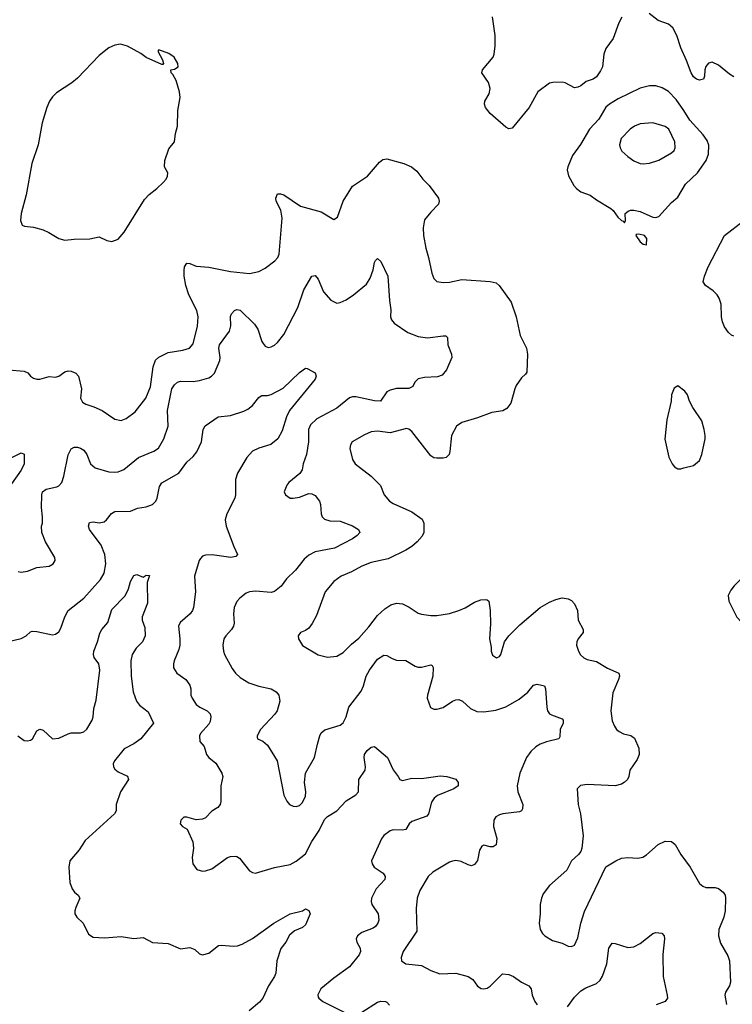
# Model space of a CAD drawing. Header units: inches. Extents: x 1934316 to 2140091, y 524953 to 667329.
# Tile 71 of 256: x 2002921 to 2007479, y 550832 to 557131. Entities that reach past the tile are written whole.
import ezdxf

# ---------------------------------------------------------------- set-up
doc = ezdxf.new("R2010")
doc.units = ezdxf.units.IN
doc.header["$MEASUREMENT"] = 0
doc.layers.add('C0505', color=7, linetype='Continuous')

msp = doc.modelspace()

# ---------------------------------------------------------------- linework, layer by layer
at = {"layer": 'C0505', "color": 5}
for points, elevation in [([(2007490, 556766.2), (2007461.5, 556781.5), (2007390, 556840.5), (2007350, 556858.7), (2007326.3, 556853.7), (2007308.9, 556831.1), (2007303.1, 556810), (2007301.6, 556770), (2007294, 556750), (2007270, 556744), (2007249.6, 556750), (2007230, 556765.4), (2007216, 556790), (2007186.8, 556870), (2007148.9, 556950), (2007125.3, 557030), (2007097.9, 557077.9), (2007070, 557101.1), (2007005.9, 557125.9), (2006947, 557170)], 280), ([(2006772, 557148), (2006752.9, 557110), (2006716.1, 557010), (2006670, 556946.6), (2006658, 556910), (2006648, 556830), (2006636.9, 556803.1), (2006610, 556766.2), (2006590, 556749.8), (2006545.3, 556734.7), (2006510, 556708.4), (2006490, 556698.3), (2006470, 556695.1), (2006410, 556727.1), (2006390, 556731.2), (2006330.3, 556729.7), (2006310, 556724.2), (2006234.9, 556670), (2006178.7, 556570), (2006070, 556436.2), (2006050, 556431.5), (2006030, 556443.5), (2005930, 556529.7), (2005901, 556570), (2005893.7, 556590), (2005895.4, 556610), (2005924, 556656), (2005929.8, 556690), (2005919.2, 556730), (2005877.6, 556790), (2005880.4, 556810), (2005948.7, 556890), (2005956.1, 556910), (2005962.5, 556962.5), (2005962.4, 557030), (2005944.3, 557150)], 280), ([(2002850, 554890.4), (2002950, 554883), (2002972.1, 554872.1), (2002990.5, 554850.5), (2003010, 554837.3), (2003030, 554830.6), (2003050, 554830.6), (2003110, 554847.3), (2003150, 554844), (2003170, 554850.7), (2003210, 554878.4), (2003230, 554884.2), (2003250, 554881.7), (2003279.3, 554870), (2003295.8, 554850), (2003316.5, 554770), (2003310.3, 554710), (2003323, 554683), (2003344, 554670), (2003394.4, 554654.4), (2003448, 554630), (2003530, 554576), (2003570, 554566.7), (2003601.6, 554578.4), (2003658.8, 554621.2), (2003726.6, 554710), (2003758.1, 554781.9), (2003775.1, 554910), (2003790, 554952.5), (2003810, 554971.7), (2003870, 555002.6), (2003964, 555016), (2004007, 555030), (2004030, 555058), (2004057.8, 555170), (2004062.4, 555230), (2004054.6, 555270), (2004002.2, 555370), (2003983.7, 555430), (2003973.8, 555490), (2003973.5, 555526.5), (2003975.6, 555550), (2003990, 555574), (2004010, 555570.5), (2004050, 555553.7), (2004130, 555547.4), (2004270, 555519.6), (2004390, 555507.4), (2004450, 555520.3), (2004490, 555542), (2004552.8, 555587.2), (2004571.6, 555610), (2004580.5, 555630), (2004600.5, 555860.5), (2004591.6, 555911.6), (2004561.1, 555970), (2004558.9, 555990), (2004570, 556016.4), (2004590, 556016.5), (2004610, 556010.3), (2004717, 555937), (2004850, 555902), (2004930, 555853), (2004952.7, 555867.3), (2004989.7, 555970), (2005050, 556066.7), (2005145.6, 556130), (2005221.6, 556218.4), (2005242.9, 556237.1), (2005270, 556241.1), (2005378.8, 556210), (2005427.3, 556190), (2005460.7, 556160.7), (2005499.1, 556110), (2005539.1, 556070), (2005570.6, 556030), (2005600.5, 555990), (2005604, 555970), (2005598.8, 555950), (2005550, 555899.3), (2005510.7, 555850), (2005501.1, 555798.9), (2005503.7, 555750), (2005518.3, 555670), (2005536.5, 555610), (2005557, 555510), (2005570, 555474.8), (2005590, 555456.3), (2005628.9, 555448.9), (2005670, 555451.7), (2005750, 555468.5), (2005930, 555456.8), (2005967.6, 555447.6), (2005988.8, 555430), (2006064.1, 555324.1), (2006095.9, 555230), (2006122.4, 555110), (2006163.7, 555030), (2006169.1, 554990), (2006164.2, 554875.8), (2006156.9, 554863.1), (2006130, 554838.9), (2006097.3, 554790), (2006087.6, 554770), (2006063.2, 554676.8), (2006036.9, 554643.1), (2006011, 554629), (2005941.6, 554618.4), (2005850, 554584.5), (2005750, 554554.3), (2005714.9, 554530), (2005682.6, 554470), (2005672.7, 554367.3), (2005667.4, 554350), (2005649.2, 554330.8), (2005630, 554325.8), (2005590, 554324.8), (2005570, 554328.6), (2005550, 554339.7), (2005430, 554496.9), (2005410, 554511.3), (2005394.8, 554514.7), (2005290, 554486.9), (2005210, 554498.2), (2005170, 554493.7), (2005125.7, 554474.3), (2005046.8, 554430), (2005036.3, 554410), (2005033, 554387), (2005050, 554316), (2005066.4, 554290), (2005170, 554210.4), (2005228.7, 554150), (2005252.2, 554090), (2005286, 554050), (2005310, 554034.9), (2005430, 553982.3), (2005495.3, 553935.3), (2005506, 553910), (2005504.9, 553850), (2005494.4, 553825.6), (2005463.7, 553790), (2005430, 553761), (2005390, 553736.1), (2005278.4, 553681.6), (2005170, 553657.6), (2005110, 553635.4), (2005042.2, 553597.8), (2004977.1, 553570), (2004930, 553536.9), (2004874.3, 553470), (2004820, 553320), (2004792.5, 553267.5), (2004770, 553238.4), (2004750, 553222), (2004716, 553210), (2004702.8, 553190), (2004704, 553170), (2004730, 553126.8), (2004830, 553068.2), (2004890, 553053), (2004950, 553058), (2004990, 553083), (2005043.6, 553136.4), (2005090, 553174.9), (2005153.9, 553246.1), (2005210, 553318.5), (2005257.3, 553362.7), (2005293.8, 553386.2), (2005330, 553396.9), (2005370, 553394.7), (2005412.8, 553372.8), (2005470, 553333.7), (2005490, 553326.7), (2005550, 553318), (2005590, 553318.9), (2005670, 553332.3), (2005730.3, 553350.3), (2005770, 553367.7), (2005830, 553405), (2005870, 553418.5), (2005901.7, 553421.7), (2005910, 553420.3), (2005921.3, 553410), (2005930.3, 553350), (2005933.4, 553266.6), (2005926, 553170), (2005936.8, 553116.8), (2005936.3, 553090), (2005944.7, 553064.7), (2005970, 553047.7), (2005990, 553056), (2005998, 553070), (2006022, 553150), (2006049.6, 553190), (2006119.8, 553260.2), (2006249.4, 553370.6), (2006310, 553404.5), (2006350, 553421.2), (2006390, 553431.4), (2006430, 553426.7), (2006450, 553414), (2006470, 553393.1), (2006489.2, 553350), (2006493.2, 553290), (2006526, 553230), (2006525.3, 553210), (2006494, 553170), (2006484.2, 553150), (2006482.7, 553130), (2006495.5, 553090), (2006508.1, 553068.1), (2006530, 553047.4), (2006550, 553038.5), (2006610, 553024.6), (2006681.4, 552981.4), (2006753, 552950), (2006757.6, 552930), (2006752, 552910), (2006715.9, 552824.1), (2006702, 552710), (2006710, 552644.7), (2006724.9, 552610), (2006738.7, 552590), (2006755.9, 552575.9), (2006782.2, 552562.2), (2006830.8, 552550.8), (2006853.4, 552533.4), (2006880.2, 552470), (2006882.7, 552430), (2006870, 552397), (2006823.7, 552330), (2006817.6, 552290), (2006808.4, 552270), (2006788, 552250), (2006770, 552239.7), (2006730, 552229.7), (2006550, 552238.4), (2006508.6, 552231.4), (2006487.3, 552210), (2006494, 552110), (2006507.7, 552050), (2006524.9, 551910), (2006517.3, 551830), (2006510.7, 551810), (2006494.8, 551790), (2006450.5, 551749.5), (2006420.7, 551690), (2006310, 551592.3), (2006270, 551539), (2006258, 551510), (2006250.6, 551470.6), (2006250.4, 551410), (2006243.8, 551350), (2006250.6, 551310), (2006265.3, 551285.3), (2006280.7, 551270), (2006330, 551240.5), (2006390, 551222), (2006430, 551204), (2006450, 551200.7), (2006469.5, 551210.5), (2006490, 551256), (2006509.7, 551350), (2006534.1, 551425.9), (2006669.5, 551710.5), (2006733.2, 551750), (2006770, 551767), (2006810, 551770.3), (2006874, 551766), (2006906.2, 551773.8), (2006930, 551787.7), (2007005.6, 551854.4), (2007050, 551874.9), (2007090, 551872.2), (2007114, 551854), (2007149.2, 551789.2), (2007208.7, 551710), (2007270, 551604.9), (2007290, 551588), (2007310, 551579.3), (2007370, 551578), (2007390, 551573.4), (2007420.3, 551550), (2007433.1, 551530), (2007436, 551510), (2007432.9, 551430), (2007424.4, 551390), (2007393.1, 551310), (2007390.3, 551270), (2007403.7, 551223.7), (2007450, 551140.7), (2007461.1, 551110), (2007466.9, 550973.1), (2007460.4, 550950), (2007435.5, 550910), (2007430.4, 550890), (2007441.6, 550830)], 280), ([(2007490, 555105.8), (2007473.2, 555113.2), (2007454.3, 555130), (2007430, 555166), (2007417.3, 555197.3), (2007410.7, 555230), (2007408, 555310), (2007395.3, 555350), (2007382.6, 555370), (2007356.2, 555396.2), (2007307.3, 555430), (2007293.3, 555453.3), (2007300.4, 555490), (2007324.4, 555550), (2007429.8, 555750.2), (2007550, 555843.1)], 280), ([(2002910, 553600.7), (2002930, 553596.3), (2002970, 553602.4), (2003030, 553625.3), (2003110, 553634.9), (2003135.1, 553650), (2003147, 553670), (2003144.5, 553690), (2003085.7, 553790), (2003063, 553850), (2003060.9, 553890), (2003066, 553910), (2003066.6, 553950), (2003060.7, 554010), (2003061.6, 554090), (2003067.3, 554110), (2003090, 554128.2), (2003157.6, 554142.4), (2003170.8, 554149.2), (2003190, 554170.5), (2003203.5, 554210), (2003230, 554346.8), (2003250, 554385.5), (2003270, 554396.4), (2003290, 554395.8), (2003310, 554390.3), (2003330, 554376.4), (2003350.3, 554350), (2003373.7, 554290), (2003403.8, 554263.8), (2003490, 554238.5), (2003530, 554236.1), (2003550, 554237.8), (2003587.2, 554252.8), (2003681.6, 554330), (2003779.5, 554370), (2003808, 554390), (2003842.6, 554450), (2003871.2, 554530), (2003865.8, 554630), (2003893, 554770), (2003910, 554794.9), (2003930, 554811.8), (2003950, 554817.4), (2004030, 554815.4), (2004070, 554821.7), (2004130, 554839.3), (2004148.2, 554850), (2004166, 554870), (2004200.4, 554950), (2004202.7, 554970), (2004194.6, 555030), (2004198.8, 555050), (2004262.9, 555137.1), (2004271.9, 555171.9), (2004270, 555232), (2004275.1, 555250), (2004294, 555270), (2004310, 555276.4), (2004330, 555272.2), (2004422.8, 555182.8), (2004444.2, 555150), (2004470, 555071), (2004478.3, 555058.3), (2004490, 555042.8), (2004510, 555034), (2004530, 555038), (2004550, 555048), (2004570, 555066), (2004610, 555117.1), (2004699.8, 555290), (2004738.3, 555401.7), (2004790, 555490.7), (2004810, 555494), (2004830, 555470.5), (2004864.2, 555390), (2004910, 555335.8), (2004950, 555317.8), (2004970, 555320.7), (2005010, 555338.9), (2005056.9, 555370), (2005140.2, 555439.8), (2005163.2, 555476.8), (2005181.4, 555530), (2005190, 555578), (2005196, 555590), (2005210, 555602), (2005230, 555582.8), (2005276.5, 555490), (2005285.8, 555334.2), (2005294.1, 555274.1), (2005291.8, 555230), (2005298.7, 555210), (2005315.3, 555190), (2005403.7, 555130), (2005470, 555103.2), (2005530, 555094.6), (2005630, 555108.2), (2005647.5, 555107.5), (2005657.1, 555097.1), (2005660.4, 555050), (2005683, 554990), (2005684, 554970), (2005650.6, 554890), (2005622.8, 554857.2), (2005593.1, 554846.9), (2005510, 554841.3), (2005470, 554833.6), (2005447.4, 554812.6), (2005435.8, 554784.2), (2005410, 554771.5), (2005330, 554770.8), (2005290, 554761.5), (2005270.2, 554749.8), (2005228.7, 554691.3), (2005190, 554692), (2005070, 554717.7), (2005050, 554718.3), (2005030, 554711.2), (2004950, 554646.4), (2004822.3, 554577.7), (2004780.4, 554539.6), (2004767.4, 554510), (2004767.9, 554430), (2004755.6, 554350), (2004733.7, 554290), (2004726.7, 554250), (2004712.4, 554227.6), (2004642, 554170), (2004630, 554153.2), (2004613.4, 554110), (2004620.7, 554090), (2004650, 554070.6), (2004670, 554068.7), (2004710, 554076.5), (2004770, 554099.5), (2004790, 554097.6), (2004810, 554086), (2004838.4, 554050), (2004844.9, 554030), (2004848.7, 553968.7), (2004856.3, 553950), (2004870, 553936.3), (2004903.9, 553923.9), (2004970, 553921.6), (2005050, 553893.1), (2005087.7, 553870), (2005096.3, 553850), (2005079.1, 553830), (2005050.6, 553810), (2004935.5, 553750), (2004810, 553725.6), (2004770, 553706), (2004740.3, 553679.7), (2004684.2, 553610), (2004627, 553553), (2004592.3, 553507.7), (2004550, 553472.6), (2004530, 553466.3), (2004430, 553475.1), (2004391.2, 553471.2), (2004370, 553461.3), (2004328.4, 553430), (2004310, 553409.5), (2004292.7, 553370), (2004289.2, 553330), (2004293.4, 553270), (2004289, 553251), (2004276.4, 553230), (2004238.4, 553190), (2004227.2, 553170), (2004220.3, 553130), (2004224.7, 553090), (2004231.3, 553070), (2004280, 552980), (2004301.1, 552950), (2004330, 552922), (2004387.4, 552887.4), (2004450, 552866.7), (2004530.2, 552850.2), (2004560.5, 552830), (2004577.6, 552810), (2004584.2, 552770), (2004568.7, 552710), (2004552.9, 552687.1), (2004460.7, 552590), (2004438.8, 552550), (2004439.6, 552539.6), (2004442, 552530), (2004475.9, 552515.9), (2004506.8, 552490), (2004567.3, 552390), (2004610.4, 552170), (2004630, 552130.8), (2004647.3, 552110), (2004670, 552099.1), (2004690, 552096.3), (2004710, 552103), (2004730, 552123), (2004750, 552162.8), (2004752, 552190), (2004742.4, 552250), (2004748.5, 552310), (2004807.1, 552410), (2004825, 552495), (2004840.4, 552550), (2004850, 552568), (2004872.8, 552587.2), (2004970, 552616.5), (2004990, 552632.7), (2005008.6, 552670), (2005027.1, 552732.9), (2005104.6, 552835.4), (2005119.8, 552870), (2005137.1, 552930), (2005158.4, 552970), (2005210, 553038.9), (2005250, 553065.5), (2005270, 553064), (2005303.4, 553043.4), (2005330, 553034), (2005390, 553030.7), (2005450, 552994.9), (2005470, 552988.5), (2005490, 552988.5), (2005550, 553003), (2005558.3, 552998.3), (2005566.2, 552986.2), (2005563.7, 552930), (2005528.5, 552810), (2005526.4, 552790), (2005547.7, 552730), (2005570, 552720.4), (2005590, 552719.5), (2005629, 552730), (2005690, 552770.5), (2005710, 552780.5), (2005730, 552782), (2005754, 552770), (2005804.2, 552724.2), (2005845.5, 552705.5), (2005890, 552703.1), (2005966.7, 552713.3), (2006030, 552735.3), (2006115.9, 552784.1), (2006171.9, 552828.1), (2006207.6, 552872.4), (2006230, 552879.2), (2006278.4, 552870), (2006284.9, 552850), (2006291.7, 552731.7), (2006297.1, 552710), (2006310, 552690.7), (2006322.6, 552682.6), (2006390, 552658), (2006398, 552650), (2006397, 552630), (2006379, 552590), (2006376.7, 552543.3), (2006370.4, 552529.6), (2006290, 552511.2), (2006250, 552495.4), (2006222, 552478), (2006190.3, 552450), (2006161.8, 552410), (2006119.7, 552310), (2006102.3, 552230), (2006107.6, 552190), (2006138.7, 552110), (2006138, 552082), (2006130.8, 552070), (2006117.3, 552062.7), (2006010.3, 552049.7), (2005990, 552044.5), (2005966.8, 552030), (2005954, 552010), (2005950.6, 551970), (2005971.9, 551891.9), (2005968.1, 551851.9), (2005950, 551838), (2005930, 551838), (2005890, 551849.2), (2005877.3, 551842.7), (2005862.4, 551817.6), (2005848.6, 551751.4), (2005830, 551725.1), (2005810, 551718.4), (2005790, 551722.9), (2005745.4, 551745.4), (2005710, 551751.2), (2005690, 551748.2), (2005670, 551740.5), (2005563.2, 551676.8), (2005534, 551650), (2005480.4, 551559.6), (2005463.2, 551510), (2005455.9, 551444.1), (2005460.6, 551299.4), (2005374.4, 551170), (2005361.3, 551130), (2005363.8, 551110), (2005390.3, 551090.4), (2005490, 551080.3), (2005550, 551047.6), (2005607.3, 551027.3), (2005710.2, 551030.2), (2005790, 551010.4), (2005819.1, 550990), (2005850, 550947.3), (2005872.4, 550932.4), (2005890, 550930.4), (2005910, 550935.3), (2005930, 550947.2), (2006010, 551027.2), (2006050, 551022.4), (2006079.3, 551010), (2006130, 550974), (2006177.3, 550950), (2006192.4, 550930), (2006199.5, 550890), (2006216.5, 550850), (2006230, 550828.2)], 260), ([(2002850, 553152.8), (2002930, 553172.7), (2002961.2, 553190), (2002990, 553214.8), (2003001.5, 553218.5), (2003030, 553217.3), (2003130, 553196.3), (2003150, 553199.1), (2003170, 553214.8), (2003182.8, 553237.2), (2003208.8, 553311.2), (2003229.7, 553350), (2003331.1, 553430), (2003436.9, 553550), (2003461.1, 553590), (2003472.5, 553650), (2003466, 553710), (2003441.4, 553770), (2003366.2, 553870), (2003361.1, 553890), (2003366.9, 553913.1), (2003390, 553918), (2003430, 553912), (2003461.7, 553918.3), (2003477, 553930), (2003507.5, 553972.5), (2003530, 553984.4), (2003630, 553986.7), (2003673.5, 554006.5), (2003730, 554013.8), (2003771.1, 554028.9), (2003792, 554050), (2003800.9, 554070), (2003815.2, 554144.8), (2003830, 554168.5), (2003938.9, 554230), (2003990, 554299.5), (2004030, 554335.6), (2004054.5, 554365.5), (2004083.2, 554430), (2004094.8, 554510), (2004108.1, 554531.9), (2004190, 554590.3), (2004270, 554598.6), (2004354.7, 554625.3), (2004381, 554639), (2004410, 554662.4), (2004450, 554714), (2004459.6, 554720.4), (2004470, 554725.5), (2004506.6, 554726.6), (2004530, 554732.9), (2004606.8, 554773.2), (2004710, 554872.7), (2004750, 554901), (2004759.8, 554899.8), (2004810, 554872), (2004818, 554850), (2004810.8, 554830), (2004647.1, 554630), (2004628.1, 554590), (2004600.6, 554499.4), (2004571.6, 554450), (2004527.1, 554412.9), (2004450.1, 554389.9), (2004410, 554369.7), (2004373.8, 554330), (2004314.9, 554230), (2004300.3, 554190), (2004301.5, 554090), (2004296.5, 554070), (2004244.9, 553970), (2004234, 553930), (2004240.8, 553890), (2004290, 553760.7), (2004314.8, 553710), (2004303, 553697), (2004270.3, 553689.7), (2004151.8, 553708.2), (2004110, 553704), (2004090, 553697.6), (2004076.5, 553683.5), (2004067.7, 553670), (2004039.1, 553570), (2004046.3, 553470), (2004033.4, 553370), (2004025.3, 553350), (2004010.3, 553330), (2003946.6, 553273.4), (2003936, 553250), (2003945.5, 553170), (2003945.5, 553130), (2003938.6, 553101.4), (2003908.8, 553030), (2003903.7, 553010), (2003904.6, 552984.6), (2003924.9, 552950), (2003983, 552910), (2004010, 552873.4), (2004015.3, 552850), (2004015.8, 552810), (2004023.1, 552790), (2004048.7, 552750), (2004072.7, 552732.7), (2004120.5, 552710), (2004139.5, 552690), (2004144, 552670), (2004139, 552641), (2004130, 552623.7), (2004076.8, 552563.2), (2004070.7, 552549.3), (2004073.7, 552513.7), (2004100.4, 552480.4), (2004116.4, 552430), (2004131.5, 552411.5), (2004174.5, 552374.5), (2004214.4, 552310), (2004219.5, 552290), (2004208.4, 552230), (2004208, 552130), (2004203, 552110), (2004187.7, 552090), (2004150, 552066.6), (2004110, 552025.2), (2004090, 552016), (2004050, 552012.3), (2003990, 552028.7), (2003970, 552028.7), (2003951.3, 552010), (2003947.1, 551987.1), (2003962, 551970), (2003993, 551953), (2004027.3, 551870), (2004033.4, 551830), (2004024, 551770), (2004027.3, 551730), (2004053.7, 551693.7), (2004090, 551684), (2004110, 551684.9), (2004150, 551698), (2004250, 551770.4), (2004270, 551777.1), (2004299.3, 551779.3), (2004310, 551777.3), (2004325.8, 551765.8), (2004390, 551686), (2004410, 551674.8), (2004430, 551670.7), (2004550, 551706.9), (2004650, 551726.3), (2004690, 551746.3), (2004750, 551795.3), (2004790, 551873.7), (2004835.8, 551944.2), (2004870, 552012.9), (2004890, 552033.8), (2004950, 552070.3), (2005010, 552134), (2005070, 552172.7), (2005087.3, 552190), (2005089.7, 552270.3), (2005129.7, 552330.3), (2005132.4, 552350), (2005124.4, 552410), (2005126.9, 552430), (2005143.7, 552456.3), (2005170, 552477.3), (2005190, 552481), (2005273, 552410), (2005310, 552330.8), (2005342, 552290), (2005352, 552270), (2005370, 552264), (2005430, 552278), (2005490, 552276.9), (2005610, 552293.1), (2005652, 552290), (2005710, 552271.3), (2005726, 552250), (2005726, 552230), (2005698, 552210), (2005592.8, 552167.2), (2005572, 552150), (2005555.1, 552124.9), (2005536.5, 552050), (2005524.2, 552035.8), (2005430, 552001.6), (2005412.9, 551987.1), (2005390, 551949.6), (2005370, 551944.7), (2005310, 551947.1), (2005290, 551940.5), (2005250, 551911.5), (2005234.9, 551890), (2005172.2, 551750), (2005175.8, 551730), (2005188.4, 551710), (2005245.5, 551670), (2005259.5, 551650), (2005255.8, 551630), (2005200.3, 551570), (2005170.4, 551510), (2005168, 551490), (2005173.4, 551470), (2005214.4, 551410), (2005218.4, 551370), (2005210.7, 551350.7), (2005197.1, 551330), (2005181.6, 551318.4), (2005110, 551291.3), (2005082, 551270), (2005073.4, 551250), (2005076.3, 551230), (2005098.4, 551190), (2005100.4, 551170), (2005092.5, 551147.5), (2005030, 551072), (2004930, 550999.3), (2004846, 550930), (2004826.9, 550893.1), (2004830, 550878), (2004833.4, 550870), (2004860.7, 550850), (2005010, 550774)], 240), ([(2002856.6, 554323.4), (2002930, 554360.5), (2002950.3, 554350.4), (2002948.8, 554290), (2002930.2, 554249.8), (2002831.7, 554110)], 260), ([(2002908.8, 552548.8), (2002950, 552520.3), (2002970, 552516.5), (2002990, 552521.1), (2003002.9, 552530), (2003030, 552581), (2003050, 552591), (2003070, 552586), (2003131, 552531), (2003170, 552534), (2003230, 552563), (2003250, 552568.2), (2003308.9, 552568.9), (2003330, 552575.3), (2003350, 552592.2), (2003384.4, 552650), (2003390.9, 552670), (2003395.9, 552724.1), (2003410, 552778), (2003434.2, 552970), (2003427.3, 553010), (2003397.6, 553050), (2003392.8, 553070), (2003395.6, 553090), (2003418.7, 553150), (2003434, 553206), (2003446.6, 553230), (2003484.8, 553275.2), (2003510, 553358), (2003595.3, 553444.7), (2003615.8, 553490), (2003630, 553536), (2003650, 553574), (2003670, 553581), (2003710, 553564.7), (2003730, 553578), (2003750, 553574), (2003736.3, 553530), (2003737.3, 553397.3), (2003703.1, 553310), (2003704.9, 553290), (2003721.8, 553241.8), (2003723.1, 553190), (2003706.7, 553150), (2003666, 553110), (2003639.3, 553070), (2003632, 553030), (2003632.7, 552930), (2003647.2, 552830), (2003668.7, 552770), (2003686.2, 552746.2), (2003742.6, 552702.6), (2003776.4, 552630), (2003695.8, 552530), (2003650, 552497.7), (2003590, 552466), (2003526.5, 552390), (2003518.9, 552370), (2003520.3, 552350), (2003530, 552335.5), (2003550, 552319.5), (2003610.2, 552290.2), (2003617.1, 552270), (2003564.9, 552190), (2003537.3, 552110), (2003537.3, 552070), (2003527.7, 552050), (2003340.2, 551879.8), (2003301, 551819), (2003242, 551750), (2003235.8, 551710), (2003242, 551610), (2003256.3, 551570), (2003270.7, 551550), (2003294.8, 551530), (2003304.9, 551510), (2003279.3, 551450), (2003273.4, 551430), (2003274, 551410), (2003286.8, 551390), (2003327.3, 551350), (2003360.3, 551280.3), (2003390, 551260.5), (2003463.9, 551256.1), (2003570, 551264.9), (2003650, 551252.4), (2003710, 551258), (2003770, 551227.3), (2003870, 551220.4), (2003950, 551187.3), (2004010, 551195.5), (2004041.3, 551181.3), (2004070, 551154.8), (2004090, 551147.3), (2004130, 551159.1), (2004192.8, 551207.2), (2004210, 551210.4), (2004290, 551203), (2004314.2, 551205.8), (2004343.9, 551216.1), (2004410, 551252.4), (2004547, 551350), (2004650, 551410.4), (2004729.4, 551430.6), (2004750, 551442), (2004770, 551432), (2004778, 551410), (2004750, 551339.3), (2004730, 551322.9), (2004678.7, 551301.3), (2004646.2, 551273.8), (2004623, 551230), (2004591.4, 551188.6), (2004564.9, 551110), (2004558.4, 551030), (2004550.4, 551010), (2004512.2, 550950), (2004476.4, 550870), (2004455.5, 550844.5), (2004389.3, 550790.7)], 220), ([(2006424.1, 550815.9), (2006470, 550878.3), (2006510, 550917.3), (2006542.3, 550937.7), (2006610, 550964.7), (2006633.9, 550986.1), (2006648.2, 551011.8), (2006677.4, 551090), (2006690, 551191), (2006710, 551222), (2006730, 551221.6), (2006810, 551194.9), (2006850, 551198.3), (2006890, 551220.3), (2006970, 551284.4), (2006990.5, 551290.5), (2007027.3, 551287.3), (2007042.8, 551270), (2007044.9, 551250), (2007034.9, 551150), (2007036.5, 551010), (2007063.1, 550890), (2007063.8, 550870), (2007050, 550849.5), (2006991.9, 550828.1)], 260), ([(2005110, 550782), (2005210, 550844.9), (2005230, 550852), (2005261, 550850), (2005270, 550846), (2005285.7, 550825.7)], 240)]:
    msp.add_lwpolyline(points, dxfattribs=dict(at, elevation=elevation))
for points, elevation in [([(2003565.9, 556974.1), (2003530, 556968.2), (2003490.7, 556950), (2003430, 556902), (2003290, 556756.2), (2003254.2, 556725.8), (2003156.3, 556663.7), (2003130, 556638), (2003112.4, 556610), (2003094, 556570), (2003063.7, 556470), (2003038.7, 556330), (2002998.5, 556210), (2002962.8, 556010), (2002930.4, 555890), (2002926.8, 555846.8), (2002936.9, 555816.9), (2002950.6, 555810.6), (2003010, 555802.4), (2003070, 555787.2), (2003107.7, 555770), (2003170, 555730.4), (2003210, 555719.3), (2003270, 555726.4), (2003370, 555728.4), (2003430, 555741), (2003477.3, 555717.3), (2003510, 555710.7), (2003550, 555727.7), (2003590, 555770.7), (2003719.5, 555980.5), (2003748.3, 556011.7), (2003797.6, 556050), (2003838.4, 556090), (2003857, 556110), (2003867, 556130), (2003869.3, 556150), (2003847.6, 556190), (2003849.7, 556229.7), (2003874.9, 556305.1), (2003911.8, 556350), (2003918.2, 556401.8), (2003931.1, 556450), (2003933.2, 556550), (2003947, 556633), (2003943.9, 556670), (2003920.7, 556740.7), (2003899.8, 556779.7), (2003889.2, 556790.8), (2003888, 556810), (2003910, 556814.8), (2003934, 556830), (2003933.2, 556850), (2003909.3, 556890), (2003873.9, 556913.9), (2003810, 556937.2), (2003804, 556930), (2003833.8, 556873.8), (2003841, 556850), (2003836.3, 556843.7), (2003830, 556843.7), (2003730, 556889.1), (2003694.6, 556914.6), (2003610, 556960.7)], 320), ([(2006950, 556708), (2006890, 556693.3), (2006750, 556623.6), (2006693.2, 556590), (2006670, 556571.2), (2006625.5, 556494.5), (2006566.7, 556430), (2006508, 556332), (2006457.6, 556262.4), (2006426, 556190), (2006423.1, 556170), (2006431.5, 556131.6), (2006464.4, 556070), (2006482, 556050), (2006510, 556030.4), (2006570, 556008.5), (2006610, 555978.4), (2006702.2, 555922.2), (2006716.4, 555910), (2006747.1, 555867.1), (2006770, 555846), (2006782, 555842), (2006790, 555831.3), (2006795.9, 555844.1), (2006794.8, 555890), (2006813.4, 555906.6), (2006828.4, 555911.6), (2006850, 555912.2), (2006890, 555904.1), (2006970, 555867.7), (2006990, 555864.5), (2007010, 555872.6), (2007090, 555960.3), (2007130, 555994.6), (2007180.5, 556079.5), (2007255.7, 556150), (2007310.9, 556230), (2007327, 556270), (2007328.9, 556328.9), (2007318.3, 556358.3), (2007293.3, 556393.3), (2007207.1, 556487.1), (2007169.9, 556550), (2007119.9, 556619.9), (2007070, 556671.3), (2007030, 556695.4), (2006990, 556707.5)], 320), ([(2006970, 556471.2), (2006890, 556463.5), (2006854, 556450), (2006825.5, 556430), (2006768.7, 556370), (2006757.1, 556330), (2006761.6, 556310), (2006773.4, 556290), (2006810, 556255.5), (2006850, 556228), (2006890, 556210.5), (2006910, 556208.2), (2006950, 556213), (2007010, 556233), (2007090, 556278), (2007106.2, 556293.8), (2007113.6, 556310), (2007111.2, 556350), (2007072.4, 556430), (2007050, 556446.6)], 340), ([(2006882, 555758), (2006863.5, 555756.5), (2006861, 555750), (2006890.8, 555710), (2006910, 555694), (2006930, 555691.3), (2006933.1, 555730), (2006917.6, 555750)], 320), ([(2007130, 554788), (2007106.4, 554773.6), (2007091, 554730), (2007087.7, 554690), (2007059.3, 554570), (2007048.2, 554448.2), (2007073, 554333), (2007094.8, 554290), (2007110, 554271), (2007130, 554258), (2007150, 554258), (2007170, 554264.7), (2007230, 554278), (2007269.3, 554310.7), (2007285.2, 554350), (2007304.5, 554450), (2007304.5, 554470), (2007299.5, 554510), (2007283.9, 554563.9), (2007226, 554650), (2007205.2, 554690), (2007193.2, 554730), (2007174.8, 554754.8)], 320), ([(2007630, 553598), (2007590, 553588.7), (2007550, 553569), (2007490.5, 553509.5), (2007470, 553482), (2007453.7, 553446.3), (2007456.3, 553410), (2007507.3, 553307.3), (2007566.6, 553246.6), (2007610, 553227.3), (2007630, 553234.8), (2007650, 553251.3), (2007670, 553291.3), (2007681.6, 553350), (2007673.1, 553433.1), (2007649, 553550), (2007648, 553588)], 320)]:
    msp.add_lwpolyline(points, close=True, dxfattribs=dict(at, elevation=elevation))

doc.saveas('drawing.dxf')
